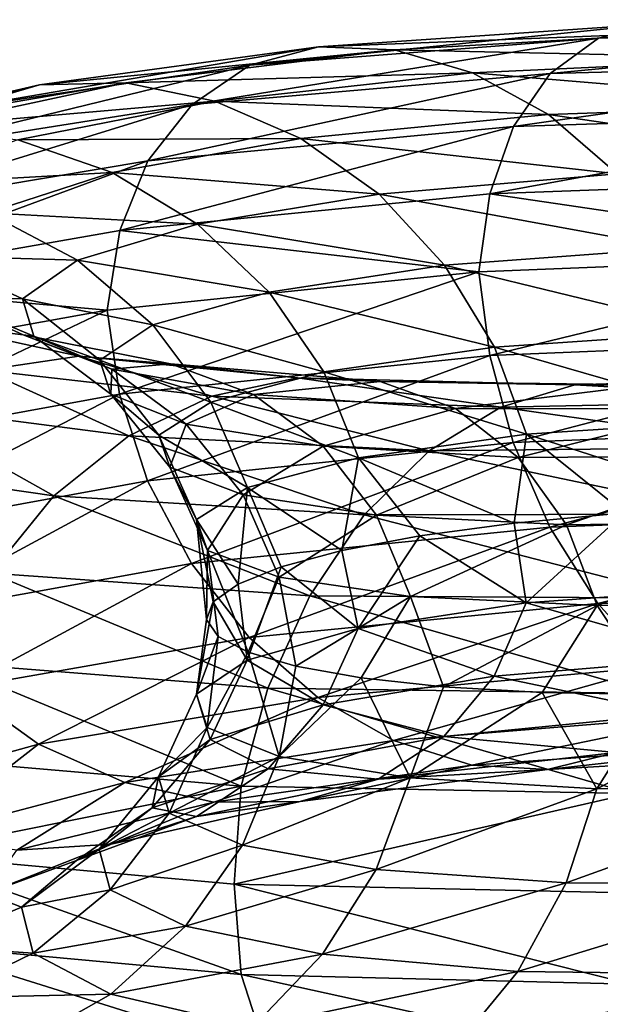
# Model space of a CAD drawing. Header units: metres. Extents: x -80 to 80, y -455 to 95.
# Tile 245 of 256: x -14.68 to -11.01, y -259.27 to -253.04. Entities that reach past the tile are written whole.
import ezdxf

# ---------------------------------------------------------------- set-up
doc = ezdxf.new("R2010")
doc.units = ezdxf.units.M
doc.layers.add('solid_501010_k_02', color=7, linetype='CONTINUOUS')

msp = doc.modelspace()

# ---------------------------------------------------------------- linework, layer by layer
at = {"layer": 'solid_501010_k_02'}
for points in [[(-8.225749, -253.041809, 1116.534668), (-8.504904, -253.110474, 1115.966187), (-11.023644, -253.159271, 1117.70752)], [(-10.661819, -253.068954, 1118.22522), (-8.225749, -253.041809, 1116.534668), (-11.023644, -253.159271, 1117.70752)], [(-10.661819, -253.068954, 1118.22522), (-11.023644, -253.159271, 1117.70752), (-13.22582, -253.329956, 1119.830444)], [(-12.791713, -253.213455, 1120.28479), (-10.661819, -253.068954, 1118.22522), (-13.22582, -253.329956, 1119.830444)], [(-10.262438, -253.114365, 1118.74585), (-10.661819, -253.068954, 1118.22522), (-12.791713, -253.213455, 1120.28479)], [(-12.312549, -253.231812, 1120.735352), (-10.262438, -253.114365, 1118.74585), (-12.791713, -253.213455, 1120.28479)], [(-9.850606, -253.286224, 1119.239258), (-10.262438, -253.114365, 1118.74585), (-12.312549, -253.231812, 1120.735352)], [(-8.504904, -253.110474, 1115.966187), (-8.739291, -253.314041, 1115.43689), (-11.327447, -253.382645, 1117.220947)], [(-11.023644, -253.159271, 1117.70752), (-8.504904, -253.110474, 1115.966187), (-11.327447, -253.382645, 1117.220947)], [(-11.023644, -253.159271, 1117.70752), (-11.327447, -253.382645, 1117.220947), (-13.590312, -253.577301, 1119.396729)], [(-13.22582, -253.329956, 1119.830444), (-11.023644, -253.159271, 1117.70752), (-13.590312, -253.577301, 1119.396729)], [(-12.791713, -253.213455, 1120.28479), (-13.22582, -253.329956, 1119.830444), (-15.04886, -253.599731, 1122.278931)], [(-14.554915, -253.453339, 1122.659302), (-12.791713, -253.213455, 1120.28479), (-15.04886, -253.599731, 1122.278931)], [(-12.312549, -253.231812, 1120.735352), (-12.791713, -253.213455, 1120.28479), (-14.554915, -253.453339, 1122.659302)], [(-14.009703, -253.440857, 1123.028076), (-12.312549, -253.231812, 1120.735352), (-14.554915, -253.453339, 1122.659302)], [(-11.818445, -253.377258, 1121.156372), (-12.312549, -253.231812, 1120.735352), (-14.009703, -253.440857, 1123.028076)], [(-11.818445, -253.377258, 1121.156372), (-9.850606, -253.286224, 1119.239258), (-12.312549, -253.231812, 1120.735352)], [(-9.451502, -253.575073, 1119.675049), (-9.850606, -253.286224, 1119.239258), (-11.818445, -253.377258, 1121.156372)], [(-13.22582, -253.329956, 1119.830444), (-13.590312, -253.577301, 1119.396729), (-15.463593, -253.874451, 1121.906982)], [(-15.04886, -253.599731, 1122.278931), (-13.22582, -253.329956, 1119.830444), (-15.463593, -253.874451, 1121.906982)], [(-8.739291, -253.314041, 1115.43689), (-8.918713, -253.632172, 1114.973267), (-11.560004, -253.717773, 1116.789795)], [(-11.327447, -253.382645, 1117.220947), (-8.739291, -253.314041, 1115.43689), (-11.560004, -253.717773, 1116.789795)], [(-13.447493, -253.556168, 1123.364624), (-11.818445, -253.377258, 1121.156372), (-14.009703, -253.440857, 1123.028076)], [(-11.327447, -253.382645, 1117.220947), (-11.560004, -253.717773, 1116.789795), (-13.869328, -253.933014, 1119.005981)], [(-13.590312, -253.577301, 1119.396729), (-11.327447, -253.382645, 1117.220947), (-13.869328, -253.933014, 1119.005981)], [(-11.339612, -253.641769, 1121.521973), (-11.818445, -253.377258, 1121.156372), (-13.447493, -253.556168, 1123.364624)], [(-11.339612, -253.641769, 1121.521973), (-9.451502, -253.575073, 1119.675049), (-11.818445, -253.377258, 1121.156372)], [(-14.554915, -253.453339, 1122.659302), (-15.04886, -253.599731, 1122.278931), (-16.439985, -253.943909, 1124.98938)], [(-15.90038, -253.764816, 1125.287354), (-14.554915, -253.453339, 1122.659302), (-16.439985, -253.943909, 1124.98938)], [(-14.009703, -253.440857, 1123.028076), (-14.554915, -253.453339, 1122.659302), (-15.90038, -253.764816, 1125.287354)], [(-15.304768, -253.718613, 1125.564697), (-14.009703, -253.440857, 1123.028076), (-15.90038, -253.764816, 1125.287354)], [(-13.447493, -253.556168, 1123.364624), (-14.009703, -253.440857, 1123.028076), (-15.304768, -253.718613, 1125.564697)], [(-14.690587, -253.801025, 1125.806763), (-13.447493, -253.556168, 1123.364624), (-15.304768, -253.718613, 1125.564697)], [(-12.902658, -253.792953, 1123.648071), (-13.447493, -253.556168, 1123.364624), (-14.690587, -253.801025, 1125.806763)], [(-12.902658, -253.792953, 1123.648071), (-11.339612, -253.641769, 1121.521973), (-13.447493, -253.556168, 1123.364624)], [(-13.590312, -253.577301, 1119.396729), (-13.869328, -253.933014, 1119.005981), (-15.781068, -254.253708, 1121.56311)], [(-15.463593, -253.874451, 1121.906982), (-13.590312, -253.577301, 1119.396729), (-15.781068, -254.253708, 1121.56311)], [(-9.090221, -253.9711, 1120.022461), (-9.451502, -253.575073, 1119.675049), (-11.339612, -253.641769, 1121.521973)], [(-10.906159, -254.017014, 1121.80603), (-11.339612, -253.641769, 1121.521973), (-12.902658, -253.792953, 1123.648071)], [(-8.918713, -253.632172, 1114.973267), (-9.033455, -254.043549, 1114.60144), (-11.708728, -254.142334, 1116.438599)], [(-11.560004, -253.717773, 1116.789795), (-8.918713, -253.632172, 1114.973267), (-11.708728, -254.142334, 1116.438599)], [(-10.906159, -254.017014, 1121.80603), (-9.090221, -253.9711, 1120.022461), (-11.339612, -253.641769, 1121.521973)], [(-11.560004, -253.717773, 1116.789795), (-11.708728, -254.142334, 1116.438599), (-14.047761, -254.37355, 1118.680054)], [(-13.869328, -253.933014, 1119.005981), (-11.560004, -253.717773, 1116.789795), (-14.047761, -254.37355, 1118.680054)], [(-14.095387, -254.007538, 1125.998657), (-14.690587, -253.801025, 1125.806763), (-15.512301, -254.087936, 1128.418091)], [(-14.095387, -254.007538, 1125.998657), (-12.902658, -253.792953, 1123.648071), (-14.690587, -253.801025, 1125.806763)], [(-12.409459, -254.144547, 1123.857666), (-12.902658, -253.792953, 1123.648071), (-14.095387, -254.007538, 1125.998657)], [(-12.409459, -254.144547, 1123.857666), (-10.906159, -254.017014, 1121.80603), (-12.902658, -253.792953, 1123.648071)], [(-13.869328, -253.933014, 1119.005981), (-14.047761, -254.37355, 1118.680054), (-15.984097, -254.712555, 1121.266724)], [(-15.781068, -254.253708, 1121.56311), (-13.869328, -253.933014, 1119.005981), (-15.984097, -254.712555, 1121.266724)], [(-14.883809, -254.262558, 1128.511475), (-14.095387, -254.007538, 1125.998657), (-15.512301, -254.087936, 1128.418091)], [(-13.556596, -254.333328, 1126.125244), (-14.095387, -254.007538, 1125.998657), (-14.883809, -254.262558, 1128.511475)], [(-13.556596, -254.333328, 1126.125244), (-12.409459, -254.144547, 1123.857666), (-14.095387, -254.007538, 1125.998657)], [(-10.542525, -254.485245, 1121.990601), (-10.906159, -254.017014, 1121.80603), (-12.409459, -254.144547, 1123.857666)], [(-11.708728, -254.142334, 1116.438599), (-9.033455, -254.043549, 1114.60144), (-9.091954, -254.527176, 1114.357788)], [(-14.047761, -254.37355, 1118.680054), (-11.708728, -254.142334, 1116.438599), (-11.778829, -254.6353, 1116.206055)], [(-11.995701, -254.594452, 1123.979858), (-12.409459, -254.144547, 1123.857666), (-13.556596, -254.333328, 1126.125244)], [(-11.995701, -254.594452, 1123.979858), (-10.542525, -254.485245, 1121.990601), (-12.409459, -254.144547, 1123.857666)], [(-11.708728, -254.142334, 1116.438599), (-9.091954, -254.527176, 1114.357788), (-11.778829, -254.6353, 1116.206055)], [(-14.314881, -254.561203, 1128.548584), (-14.883809, -254.262558, 1128.511475), (-15.245327, -254.5345, 1131.119995)], [(-14.314881, -254.561203, 1128.548584), (-13.556596, -254.333328, 1126.125244), (-14.883809, -254.262558, 1128.511475)], [(-13.104589, -254.76329, 1126.177612), (-13.556596, -254.333328, 1126.125244), (-14.314881, -254.561203, 1128.548584)], [(-13.104589, -254.76329, 1126.177612), (-11.995701, -254.594452, 1123.979858), (-13.556596, -254.333328, 1126.125244)], [(-15.984097, -254.712555, 1121.266724), (-14.047761, -254.37355, 1118.680054), (-14.126913, -254.877625, 1118.460083)], [(-14.047761, -254.37355, 1118.680054), (-11.778829, -254.6353, 1116.206055), (-14.126913, -254.877625, 1118.460083)], [(-10.264533, -255.01445, 1122.071167), (-10.542525, -254.485245, 1121.990601), (-11.995701, -254.594452, 1123.979858)], [(-14.66258, -254.80545, 1131.064087), (-15.245327, -254.5345, 1131.119995), (-15.169271, -254.799545, 1133.754639)], [(-14.66258, -254.80545, 1131.064087), (-14.314881, -254.561203, 1128.548584), (-15.245327, -254.5345, 1131.119995)], [(-11.778829, -254.6353, 1116.206055), (-9.091954, -254.527176, 1114.357788), (-11.709849, -255.164169, 1116.068604)], [(-9.091954, -254.527176, 1114.357788), (-9.03432, -255.05455, 1114.231934), (-11.709849, -255.164169, 1116.068604)], [(-13.837592, -254.970184, 1128.525879), (-14.314881, -254.561203, 1128.548584), (-14.66258, -254.80545, 1131.064087)], [(-13.837592, -254.970184, 1128.525879), (-13.104589, -254.76329, 1126.177612), (-14.314881, -254.561203, 1128.548584)], [(-11.679391, -255.111343, 1124.012695), (-11.995701, -254.594452, 1123.979858), (-13.104589, -254.76329, 1126.177612)], [(-11.679391, -255.111343, 1124.012695), (-10.264533, -255.01445, 1122.071167), (-11.995701, -254.594452, 1123.979858)], [(-14.126913, -254.877625, 1118.460083), (-11.778829, -254.6353, 1116.206055), (-14.049107, -255.408615, 1118.30896)], [(-11.778829, -254.6353, 1116.206055), (-11.709849, -255.164169, 1116.068604), (-14.049107, -255.408615, 1118.30896)], [(-15.984097, -254.712555, 1121.266724), (-14.126913, -254.877625, 1118.460083), (-16.066771, -255.228531, 1121.055908)], [(-14.658397, -255.034622, 1136.344971), (-15.169271, -254.799545, 1133.754639), (-15.277369, -254.955841, 1136.560303)], [(-14.58943, -255.043076, 1133.604492), (-15.169271, -254.799545, 1133.754639), (-14.658397, -255.034622, 1136.344971)], [(-14.58943, -255.043076, 1133.604492), (-14.66258, -254.80545, 1131.064087), (-15.169271, -254.799545, 1133.754639)], [(-12.75904, -255.266769, 1126.156982), (-13.104589, -254.76329, 1126.177612), (-13.837592, -254.970184, 1128.525879)], [(-12.75904, -255.266769, 1126.156982), (-11.679391, -255.111343, 1124.012695), (-13.104589, -254.76329, 1126.177612)], [(-14.173697, -255.193085, 1130.963135), (-14.66258, -254.80545, 1131.064087), (-14.58943, -255.043076, 1133.604492)], [(-14.173697, -255.193085, 1130.963135), (-13.837592, -254.970184, 1128.525879), (-14.66258, -254.80545, 1131.064087)], [(-16.066771, -255.228531, 1121.055908), (-14.126913, -254.877625, 1118.460083), (-15.985628, -255.762878, 1120.893799)], [(-14.126913, -254.877625, 1118.460083), (-14.049107, -255.408615, 1118.30896), (-15.985628, -255.762878, 1120.893799)], [(-14.306169, -255.167892, 1139.133911), (-15.277369, -254.955841, 1136.560303), (-14.904279, -255.256271, 1139.411621)], [(-14.658397, -255.034622, 1136.344971), (-15.277369, -254.955841, 1136.560303), (-14.306169, -255.167892, 1139.133911)], [(-13.472713, -255.459595, 1128.447754), (-13.837592, -254.970184, 1128.525879), (-14.173697, -255.193085, 1130.963135)], [(-13.472713, -255.459595, 1128.447754), (-12.75904, -255.266769, 1126.156982), (-13.837592, -254.970184, 1128.525879)], [(-13.726544, -255.217712, 1138.821289), (-14.658397, -255.034622, 1136.344971), (-14.306169, -255.167892, 1139.133911)], [(-14.098084, -255.251816, 1136.102295), (-14.658397, -255.034622, 1136.344971), (-13.726544, -255.217712, 1138.821289)], [(-14.098084, -255.251816, 1136.102295), (-14.58943, -255.043076, 1133.604492), (-14.658397, -255.034622, 1136.344971)], [(-14.102987, -255.409592, 1133.424438), (-14.58943, -255.043076, 1133.604492), (-14.098084, -255.251816, 1136.102295)], [(-14.102987, -255.409592, 1133.424438), (-14.173697, -255.193085, 1130.963135), (-14.58943, -255.043076, 1133.604492)], [(-10.087289, -255.57106, 1122.044434), (-10.264533, -255.01445, 1122.071167), (-11.679391, -255.111343, 1124.012695)], [(-11.477715, -255.662292, 1123.955444), (-11.679391, -255.111343, 1124.012695), (-12.75904, -255.266769, 1126.156982)], [(-11.709849, -255.164169, 1116.068604), (-9.03432, -255.05455, 1114.231934), (-11.562118, -255.715225, 1116.066772)], [(-11.477715, -255.662292, 1123.955444), (-10.087289, -255.57106, 1122.044434), (-11.679391, -255.111343, 1124.012695)], [(-9.03432, -255.05455, 1114.231934), (-8.920342, -255.608688, 1114.251099), (-11.562118, -255.715225, 1116.066772)], [(-14.306169, -255.167892, 1139.133911), (-14.904279, -255.256271, 1139.411621), (-13.465478, -255.422134, 1141.890259)], [(-12.925107, -255.305222, 1141.520142), (-14.306169, -255.167892, 1139.133911), (-13.465478, -255.422134, 1141.890259)], [(-13.726544, -255.217712, 1138.821289), (-14.306169, -255.167892, 1139.133911), (-12.925107, -255.305222, 1141.520142)], [(-14.049107, -255.408615, 1118.30896), (-11.709849, -255.164169, 1116.068604), (-13.871862, -255.955994, 1118.28064)], [(-11.709849, -255.164169, 1116.068604), (-11.562118, -255.715225, 1116.066772), (-13.871862, -255.955994, 1118.28064)], [(-13.799957, -255.668198, 1130.824951), (-14.173697, -255.193085, 1130.963135), (-14.102987, -255.409592, 1133.424438)], [(-13.799957, -255.668198, 1130.824951), (-13.472713, -255.459595, 1128.447754), (-14.173697, -255.193085, 1130.963135)], [(-13.201852, -255.410385, 1138.490479), (-14.098084, -255.251816, 1136.102295), (-13.726544, -255.217712, 1138.821289)], [(-12.401438, -255.328964, 1141.117798), (-13.726544, -255.217712, 1138.821289), (-12.925107, -255.305222, 1141.520142)], [(-13.201852, -255.410385, 1138.490479), (-13.726544, -255.217712, 1138.821289), (-12.401438, -255.328964, 1141.117798)], [(-14.904279, -255.256271, 1139.411621), (-15.484304, -255.477982, 1139.637085), (-13.989511, -255.673264, 1142.205322)], [(-13.465478, -255.422134, 1141.890259), (-14.904279, -255.256271, 1139.411621), (-13.989511, -255.673264, 1142.205322)], [(-13.628024, -255.598099, 1135.844604), (-14.102987, -255.409592, 1133.424438), (-14.098084, -255.251816, 1136.102295)], [(-13.628024, -255.598099, 1135.844604), (-14.098084, -255.251816, 1136.102295), (-13.201852, -255.410385, 1138.490479)], [(-12.538721, -255.811584, 1126.065552), (-12.75904, -255.266769, 1126.156982), (-13.472713, -255.459595, 1128.447754)], [(-12.538721, -255.811584, 1126.065552), (-11.477715, -255.662292, 1123.955444), (-12.75904, -255.266769, 1126.156982)], [(-9.100267, -255.284912, 1145.480469), (-11.172664, -255.349197, 1143.654175), (-9.48073, -255.446625, 1146.001709)], [(-10.719995, -255.350479, 1143.172363), (-11.172664, -255.349197, 1143.654175), (-9.100267, -255.284912, 1145.480469)], [(-12.925107, -255.305222, 1141.520142), (-13.465478, -255.422134, 1141.890259), (-11.639769, -255.490768, 1144.106323)], [(-11.927397, -255.499588, 1140.705811), (-13.201852, -255.410385, 1138.490479), (-12.401438, -255.328964, 1141.117798)], [(-11.172664, -255.349197, 1143.654175), (-12.925107, -255.305222, 1141.520142), (-11.639769, -255.490768, 1144.106323)], [(-12.401438, -255.328964, 1141.117798), (-12.925107, -255.305222, 1141.520142), (-11.172664, -255.349197, 1143.654175)], [(-10.719995, -255.350479, 1143.172363), (-12.401438, -255.328964, 1141.117798), (-11.172664, -255.349197, 1143.654175)], [(-11.927397, -255.499588, 1140.705811), (-12.401438, -255.328964, 1141.117798), (-10.719995, -255.350479, 1143.172363)], [(-10.310227, -255.502136, 1142.688477), (-11.927397, -255.499588, 1140.705811), (-10.719995, -255.350479, 1143.172363)], [(-11.172664, -255.349197, 1143.654175), (-11.639769, -255.490768, 1144.106323), (-9.48073, -255.446625, 1146.001709)], [(-15.985628, -255.762878, 1120.893799), (-14.049107, -255.408615, 1118.30896), (-15.783952, -256.306152, 1120.834351)], [(-14.049107, -255.408615, 1118.30896), (-13.871862, -255.955994, 1118.28064), (-15.783952, -256.306152, 1120.834351)], [(-13.731111, -255.870651, 1133.225708), (-14.102987, -255.409592, 1133.424438), (-13.628024, -255.598099, 1135.844604)], [(-13.731111, -255.870651, 1133.225708), (-13.799957, -255.668198, 1130.824951), (-14.102987, -255.409592, 1133.424438)], [(-13.465478, -255.422134, 1141.890259), (-13.989511, -255.673264, 1142.205322), (-12.092751, -255.767395, 1144.500732)], [(-12.761674, -255.737854, 1138.158691), (-13.628024, -255.598099, 1135.844604), (-13.201852, -255.410385, 1138.490479)], [(-11.639769, -255.490768, 1144.106323), (-13.465478, -255.422134, 1141.890259), (-12.092751, -255.767395, 1144.500732)], [(-12.761674, -255.737854, 1138.158691), (-13.201852, -255.410385, 1138.490479), (-11.927397, -255.499588, 1140.705811)], [(-15.484304, -255.477982, 1139.637085), (-16.00979, -255.827789, 1139.793091), (-14.464267, -256.051849, 1142.442261)], [(-13.989511, -255.673264, 1142.205322), (-15.484304, -255.477982, 1139.637085), (-14.464267, -256.051849, 1142.442261)], [(-13.240072, -255.998047, 1128.319458), (-13.472713, -255.459595, 1128.447754), (-13.799957, -255.668198, 1130.824951)], [(-13.240072, -255.998047, 1128.319458), (-12.538721, -255.811584, 1126.065552), (-13.472713, -255.459595, 1128.447754)], [(-9.48073, -255.446625, 1146.001709), (-11.639769, -255.490768, 1144.106323), (-9.849689, -255.744156, 1146.463379)], [(-11.529712, -255.810226, 1140.305908), (-12.761674, -255.737854, 1138.158691), (-11.927397, -255.499588, 1140.705811)], [(-11.639769, -255.490768, 1144.106323), (-12.092751, -255.767395, 1144.500732), (-9.849689, -255.744156, 1146.463379)], [(-11.529712, -255.810226, 1140.305908), (-11.927397, -255.499588, 1140.705811), (-10.310227, -255.502136, 1142.688477)], [(-9.966462, -255.798355, 1142.228271), (-11.529712, -255.810226, 1140.305908), (-10.310227, -255.502136, 1142.688477)], [(-13.268672, -256.045685, 1135.586304), (-13.731111, -255.870651, 1133.225708), (-13.628024, -255.598099, 1135.844604)], [(-13.268672, -256.045685, 1135.586304), (-13.628024, -255.598099, 1135.844604), (-12.761674, -255.737854, 1138.158691)], [(-11.562118, -255.715225, 1116.066772), (-8.920342, -255.608688, 1114.251099), (-11.330413, -256.248718, 1116.183472)], [(-11.477715, -255.662292, 1123.955444), (-10.07024, -256.116394, 1121.96167), (-10.087289, -255.57106, 1122.044434)], [(-8.920342, -255.608688, 1114.251099), (-8.741579, -256.150665, 1114.400391), (-11.330413, -256.248718, 1116.183472)], [(-13.561665, -256.200226, 1130.658203), (-13.799957, -255.668198, 1130.824951), (-13.731111, -255.870651, 1133.225708)], [(-13.561665, -256.200226, 1130.658203), (-13.240072, -255.998047, 1128.319458), (-13.799957, -255.668198, 1130.824951)], [(-12.538721, -255.811584, 1126.065552), (-11.55494, -256.223419, 1124.057007), (-11.477715, -255.662292, 1123.955444)], [(-11.477715, -255.662292, 1123.955444), (-11.55494, -256.223419, 1124.057007), (-10.859447, -256.159882, 1122.976563)], [(-11.477715, -255.662292, 1123.955444), (-10.859447, -256.159882, 1122.976563), (-10.07024, -256.116394, 1121.96167)], [(-13.989511, -255.673264, 1142.205322), (-14.464267, -256.051849, 1142.442261), (-12.503138, -256.170959, 1144.80957)], [(-12.092751, -255.767395, 1144.500732), (-13.989511, -255.673264, 1142.205322), (-12.503138, -256.170959, 1144.80957)], [(-13.871862, -255.955994, 1118.28064), (-11.562118, -255.715225, 1116.066772), (-13.59387, -256.479279, 1118.356323)], [(-11.562118, -255.715225, 1116.066772), (-11.330413, -256.248718, 1116.183472), (-13.59387, -256.479279, 1118.356323)], [(-12.425166, -256.173035, 1137.843872), (-13.268672, -256.045685, 1135.586304), (-12.761674, -255.737854, 1138.158691)], [(-12.425166, -256.173035, 1137.843872), (-12.761674, -255.737854, 1138.158691), (-11.529712, -255.810226, 1140.305908)], [(-12.092751, -255.767395, 1144.500732), (-12.503138, -256.170959, 1144.80957), (-10.183954, -256.168213, 1146.833008)], [(-9.849689, -255.744156, 1146.463379), (-12.092751, -255.767395, 1144.500732), (-10.183954, -256.168213, 1146.833008)], [(-14.464267, -256.051849, 1142.442261), (-16.00979, -255.827789, 1139.793091), (-14.862889, -256.540375, 1142.585938)], [(-13.240072, -255.998047, 1128.319458), (-12.643599, -256.397003, 1126.380249), (-12.538721, -255.811584, 1126.065552)], [(-12.538721, -255.811584, 1126.065552), (-12.643599, -256.397003, 1126.380249), (-12.15126, -256.303589, 1125.19458)], [(-12.538721, -255.811584, 1126.065552), (-12.15126, -256.303589, 1125.19458), (-11.55494, -256.223419, 1124.057007)], [(-11.225689, -256.234314, 1139.938965), (-12.425166, -256.173035, 1137.843872), (-11.529712, -255.810226, 1140.305908)], [(-11.225689, -256.234314, 1139.938965), (-11.529712, -255.810226, 1140.305908), (-9.966462, -255.798355, 1142.228271)], [(-9.70366, -256.213043, 1141.815308), (-11.225689, -256.234314, 1139.938965), (-9.966462, -255.798355, 1142.228271)], [(-13.494007, -256.396393, 1133.020142), (-13.731111, -255.870651, 1133.225708), (-13.268672, -256.045685, 1135.586304)], [(-13.494007, -256.396393, 1133.020142), (-13.561665, -256.200226, 1130.658203), (-13.731111, -255.870651, 1133.225708)], [(-15.783952, -256.306152, 1120.834351), (-13.871862, -255.955994, 1118.28064), (-15.467642, -256.817841, 1120.861938)], [(-13.871862, -255.955994, 1118.28064), (-13.59387, -256.479279, 1118.356323), (-15.467642, -256.817841, 1120.861938)], [(-13.561665, -256.200226, 1130.658203), (-13.29867, -256.609741, 1128.858887), (-13.240072, -255.998047, 1128.319458)], [(-13.039553, -256.565552, 1135.342651), (-13.494007, -256.396393, 1133.020142), (-13.268672, -256.045685, 1135.586304)], [(-13.240072, -255.998047, 1128.319458), (-13.29867, -256.609741, 1128.858887), (-13.02717, -256.500214, 1127.604858)], [(-13.039553, -256.565552, 1135.342651), (-13.268672, -256.045685, 1135.586304), (-12.425166, -256.173035, 1137.843872)], [(-13.240072, -255.998047, 1128.319458), (-13.02717, -256.500214, 1127.604858), (-12.643599, -256.397003, 1126.380249)], [(-14.464267, -256.051849, 1142.442261), (-14.862889, -256.540375, 1142.585938), (-12.847713, -256.682648, 1145.013428)], [(-12.503138, -256.170959, 1144.80957), (-14.464267, -256.051849, 1142.442261), (-12.847713, -256.682648, 1145.013428)], [(-12.503138, -256.170959, 1144.80957), (-12.847713, -256.682648, 1145.013428), (-10.464615, -256.699036, 1147.087769)], [(-10.183954, -256.168213, 1146.833008), (-12.503138, -256.170959, 1144.80957), (-10.464615, -256.699036, 1147.087769)], [(-11.479246, -256.728394, 1123.576904), (-10.859447, -256.159882, 1122.976563), (-11.55494, -256.223419, 1124.057007)], [(-11.479246, -256.728394, 1123.576904), (-10.088634, -256.625854, 1121.666138), (-10.859447, -256.159882, 1122.976563)], [(-11.330413, -256.248718, 1116.183472), (-8.741579, -256.150665, 1114.400391), (-11.027325, -256.731995, 1116.414429)], [(-8.741579, -256.150665, 1114.400391), (-8.507743, -256.64743, 1114.673828), (-11.027325, -256.731995, 1116.414429)], [(-13.561665, -256.200226, 1130.658203), (-13.498943, -256.833313, 1131.415405), (-13.456452, -256.721954, 1130.132446)], [(-13.494007, -256.396393, 1133.020142), (-13.498943, -256.833313, 1131.415405), (-13.561665, -256.200226, 1130.658203)], [(-13.561665, -256.200226, 1130.658203), (-13.456452, -256.721954, 1130.132446), (-13.29867, -256.609741, 1128.858887)], [(-12.210613, -256.6875, 1137.563965), (-13.039553, -256.565552, 1135.342651), (-12.425166, -256.173035, 1137.843872)], [(-12.210613, -256.6875, 1137.563965), (-12.425166, -256.173035, 1137.843872), (-11.225689, -256.234314, 1139.938965)], [(-11.479246, -256.728394, 1123.576904), (-11.55494, -256.223419, 1124.057007), (-12.15126, -256.303589, 1125.19458)], [(-11.031848, -256.74411, 1139.625732), (-11.225689, -256.234314, 1139.938965), (-9.70366, -256.213043, 1141.815308)], [(-9.536101, -256.718964, 1141.4729), (-11.031848, -256.74411, 1139.625732), (-9.70366, -256.213043, 1141.815308)], [(-13.59387, -256.479279, 1118.356323), (-11.330413, -256.248718, 1116.183472), (-13.230235, -256.946259, 1118.533936)], [(-11.330413, -256.248718, 1116.183472), (-11.027325, -256.731995, 1116.414429), (-13.230235, -256.946259, 1118.533936)], [(-11.031848, -256.74411, 1139.625732), (-12.210613, -256.6875, 1137.563965), (-11.225689, -256.234314, 1139.938965)], [(-12.540394, -256.890167, 1125.686279), (-12.15126, -256.303589, 1125.19458), (-12.643599, -256.397003, 1126.380249)], [(-12.540394, -256.890167, 1125.686279), (-11.479246, -256.728394, 1123.576904), (-12.15126, -256.303589, 1125.19458)], [(-13.494007, -256.396393, 1133.020142), (-13.425203, -256.940369, 1132.697632), (-13.498943, -256.833313, 1131.415405)], [(-13.494007, -256.396393, 1133.020142), (-13.236544, -257.039642, 1133.969238), (-13.425203, -256.940369, 1132.697632)], [(-13.039553, -256.565552, 1135.342651), (-13.236544, -257.039642, 1133.969238), (-13.494007, -256.396393, 1133.020142)], [(-12.540394, -256.890167, 1125.686279), (-12.643599, -256.397003, 1126.380249), (-13.02717, -256.500214, 1127.604858)], [(-15.467642, -256.817841, 1120.861938), (-13.59387, -256.479279, 1118.356323), (-15.053885, -257.266266, 1120.977173)], [(-13.59387, -256.479279, 1118.356323), (-13.230235, -256.946259, 1118.533936), (-15.053885, -257.266266, 1120.977173)], [(-14.862889, -256.540375, 1142.585938), (-15.168031, -257.104614, 1142.633545), (-13.111482, -257.26712, 1145.106934)], [(-12.847713, -256.682648, 1145.013428), (-14.862889, -256.540375, 1142.585938), (-13.111482, -257.26712, 1145.106934)], [(-13.241838, -257.089935, 1127.939331), (-13.02717, -256.500214, 1127.604858), (-13.29867, -256.609741, 1128.858887)], [(-13.241838, -257.089935, 1127.939331), (-12.540394, -256.890167, 1125.686279), (-13.02717, -256.500214, 1127.604858)], [(-13.039553, -256.565552, 1135.342651), (-12.934782, -257.127869, 1135.219971), (-13.236544, -257.039642, 1133.969238)], [(-12.210613, -256.6875, 1137.563965), (-12.934782, -257.127869, 1135.219971), (-13.039553, -256.565552, 1135.342651)], [(-13.241838, -257.089935, 1127.939331), (-13.29867, -256.609741, 1128.858887), (-13.456452, -256.721954, 1130.132446)], [(-10.267068, -257.07251, 1121.333252), (-10.088634, -256.625854, 1121.666138), (-11.479246, -256.728394, 1123.576904)], [(-11.027325, -256.731995, 1116.414429), (-8.507743, -256.64743, 1114.673828), (-10.666044, -257.132904, 1116.75415)], [(-13.563474, -257.305939, 1130.277222), (-13.456452, -256.721954, 1130.132446), (-13.498943, -256.833313, 1131.415405)], [(-13.563474, -257.305939, 1130.277222), (-13.241838, -257.089935, 1127.939331), (-13.456452, -256.721954, 1130.132446)], [(-12.847713, -256.682648, 1145.013428), (-13.111482, -257.26712, 1145.106934), (-10.679458, -257.300293, 1147.220215)], [(-12.210613, -256.6875, 1137.563965), (-12.52188, -257.201691, 1136.439697), (-12.934782, -257.127869, 1135.219971)], [(-10.464615, -256.699036, 1147.087769), (-12.847713, -256.682648, 1145.013428), (-10.679458, -257.300293, 1147.220215)], [(-11.682275, -257.191803, 1123.273926), (-11.479246, -256.728394, 1123.576904), (-12.540394, -256.890167, 1125.686279)], [(-12.210613, -256.6875, 1137.563965), (-12.001548, -257.258148, 1137.619141), (-12.52188, -257.201691, 1136.439697)], [(-11.031848, -256.74411, 1139.625732), (-12.001548, -257.258148, 1137.619141), (-12.210613, -256.6875, 1137.563965)], [(-11.682275, -257.191803, 1123.273926), (-10.267068, -257.07251, 1121.333252), (-11.479246, -256.728394, 1123.576904)], [(-9.536101, -256.718964, 1141.4729), (-10.658596, -257.307739, 1139.820313), (-11.031848, -256.74411, 1139.625732)], [(-13.230235, -256.946259, 1118.533936), (-11.027325, -256.731995, 1116.414429), (-12.796782, -257.325409, 1118.810547)], [(-11.027325, -256.731995, 1116.414429), (-10.666044, -257.132904, 1116.75415), (-12.796782, -257.325409, 1118.810547)], [(-11.031848, -256.74411, 1139.625732), (-11.378777, -257.294434, 1138.749023), (-12.001548, -257.258148, 1137.619141)], [(-11.031848, -256.74411, 1139.625732), (-10.658596, -257.307739, 1139.820313), (-11.378777, -257.294434, 1138.749023)], [(-13.563474, -257.305939, 1130.277222), (-13.498943, -256.833313, 1131.415405), (-13.425203, -256.940369, 1132.697632)], [(-12.762191, -257.371979, 1125.41687), (-12.540394, -256.890167, 1125.686279), (-13.241838, -257.089935, 1127.939331)], [(-12.762191, -257.371979, 1125.41687), (-11.682275, -257.191803, 1123.273926), (-12.540394, -256.890167, 1125.686279)], [(-15.053885, -257.266266, 1120.977173), (-13.230235, -256.946259, 1118.533936), (-14.560684, -257.620575, 1121.179688)], [(-13.230235, -256.946259, 1118.533936), (-12.796782, -257.325409, 1118.810547), (-14.560684, -257.620575, 1121.179688)], [(-13.495808, -257.516083, 1132.638184), (-13.563474, -257.305939, 1130.277222), (-13.425203, -256.940369, 1132.697632)], [(-13.495808, -257.516083, 1132.638184), (-13.425203, -256.940369, 1132.697632), (-13.236544, -257.039642, 1133.969238)], [(-13.041293, -257.698944, 1134.959961), (-13.495808, -257.516083, 1132.638184), (-13.236544, -257.039642, 1133.969238)], [(-13.041293, -257.698944, 1134.959961), (-13.236544, -257.039642, 1133.969238), (-12.934782, -257.127869, 1135.219971)], [(-13.476041, -257.591217, 1127.705688), (-13.241838, -257.089935, 1127.939331), (-13.563474, -257.305939, 1130.277222)], [(-13.476041, -257.591217, 1127.705688), (-12.762191, -257.371979, 1125.41687), (-13.241838, -257.089935, 1127.939331)], [(-10.546083, -257.429688, 1120.934937), (-10.267068, -257.07251, 1121.333252), (-11.682275, -257.191803, 1123.273926)], [(-15.168031, -257.104614, 1142.633545), (-15.363173, -257.708618, 1142.583496), (-13.280166, -257.887238, 1145.085938)], [(-13.111482, -257.26712, 1145.106934), (-15.168031, -257.104614, 1142.633545), (-13.280166, -257.887238, 1145.085938)], [(-13.041293, -257.698944, 1134.959961), (-12.934782, -257.127869, 1135.219971), (-12.52188, -257.201691, 1136.439697)], [(-12.796782, -257.325409, 1118.810547), (-10.666044, -257.132904, 1116.75415), (-12.31795, -257.597992, 1119.169922)], [(-10.666044, -257.132904, 1116.75415), (-10.26694, -257.431396, 1117.183105), (-12.31795, -257.597992, 1119.169922)], [(-12.212242, -257.834045, 1137.180786), (-13.041293, -257.698944, 1134.959961), (-12.52188, -257.201691, 1136.439697)], [(-11.999749, -257.571777, 1122.922729), (-11.682275, -257.191803, 1123.273926), (-12.762191, -257.371979, 1125.41687)], [(-12.212242, -257.834045, 1137.180786), (-12.52188, -257.201691, 1136.439697), (-12.001548, -257.258148, 1137.619141)], [(-11.999749, -257.571777, 1122.922729), (-10.546083, -257.429688, 1120.934937), (-11.682275, -257.191803, 1123.273926)], [(-15.053885, -257.266266, 1120.977173), (-14.560684, -257.620575, 1121.179688), (-15.906682, -257.993256, 1123.800781)], [(-13.111482, -257.26712, 1145.106934), (-13.280166, -257.887238, 1145.085938), (-10.816853, -257.933807, 1147.223999)], [(-10.679458, -257.300293, 1147.220215), (-13.111482, -257.26712, 1145.106934), (-10.816853, -257.933807, 1147.223999)], [(-12.212242, -257.834045, 1137.180786), (-12.001548, -257.258148, 1137.619141), (-11.378777, -257.294434, 1138.749023)], [(-14.560684, -257.620575, 1121.179688), (-12.796782, -257.325409, 1118.810547), (-14.01585, -257.863617, 1121.457764)], [(-12.796782, -257.325409, 1118.810547), (-12.31795, -257.597992, 1119.169922), (-14.01585, -257.863617, 1121.457764)], [(-13.803365, -257.827271, 1130.080933), (-13.563474, -257.305939, 1130.277222), (-13.495808, -257.516083, 1132.638184)], [(-13.803365, -257.827271, 1130.080933), (-13.476041, -257.591217, 1127.705688), (-13.563474, -257.305939, 1130.277222)], [(-11.033319, -257.902832, 1139.242432), (-12.212242, -257.834045, 1137.180786), (-11.378777, -257.294434, 1138.749023)], [(-11.033319, -257.902832, 1139.242432), (-11.378777, -257.294434, 1138.749023), (-10.658596, -257.307739, 1139.820313)], [(-11.033319, -257.902832, 1139.242432), (-10.658596, -257.307739, 1139.820313), (-9.846732, -257.295593, 1140.824585)], [(-9.537374, -257.888611, 1141.089844), (-11.033319, -257.902832, 1139.242432), (-9.846732, -257.295593, 1140.824585)], [(-13.109013, -257.776947, 1125.118164), (-12.762191, -257.371979, 1125.41687), (-13.476041, -257.591217, 1127.705688)], [(-13.109013, -257.776947, 1125.118164), (-11.999749, -257.571777, 1122.922729), (-12.762191, -257.371979, 1125.41687)], [(-12.31795, -257.597992, 1119.169922), (-10.26694, -257.431396, 1117.183105), (-11.823847, -257.753723, 1119.58728)], [(-10.910575, -257.673523, 1120.495117), (-10.546083, -257.429688, 1120.934937), (-11.999749, -257.571777, 1122.922729)], [(-10.26694, -257.431396, 1117.183105), (-9.855108, -257.615326, 1117.672119), (-11.823847, -257.753723, 1119.58728)], [(-13.734502, -258.057404, 1132.479736), (-13.803365, -257.827271, 1130.080933), (-13.495808, -257.516083, 1132.638184)], [(-13.734502, -258.057404, 1132.479736), (-13.495808, -257.516083, 1132.638184), (-13.041293, -257.698944, 1134.959961)], [(-14.01585, -257.863617, 1121.457764), (-12.31795, -257.597992, 1119.169922), (-13.45364, -257.987152, 1121.79126)], [(-13.842262, -258.022644, 1127.463379), (-13.476041, -257.591217, 1127.705688), (-13.803365, -257.827271, 1130.080933)], [(-13.842262, -258.022644, 1127.463379), (-13.109013, -257.776947, 1125.118164), (-13.476041, -257.591217, 1127.705688)], [(-12.31795, -257.597992, 1119.169922), (-11.823847, -257.753723, 1119.58728), (-13.45364, -257.987152, 1121.79126)], [(-12.414483, -257.843231, 1122.544556), (-11.999749, -257.571777, 1122.922729), (-13.109013, -257.776947, 1125.118164)], [(-12.414483, -257.843231, 1122.544556), (-10.910575, -257.673523, 1120.495117), (-11.999749, -257.571777, 1122.922729)], [(-15.906682, -257.993256, 1123.800781), (-14.560684, -257.620575, 1121.179688), (-15.311482, -258.203949, 1123.987793)], [(-14.560684, -257.620575, 1121.179688), (-14.01585, -257.863617, 1121.457764), (-15.311482, -258.203949, 1123.987793)], [(-11.823847, -257.753723, 1119.58728), (-9.855108, -257.615326, 1117.672119), (-11.344683, -257.782288, 1120.037476)], [(-9.855108, -257.615326, 1117.672119), (-9.455728, -257.672516, 1118.191772), (-11.344683, -257.782288, 1120.037476)], [(-13.280166, -257.887238, 1145.085938), (-15.363173, -257.708618, 1142.583496), (-15.418805, -258.3172, 1142.453613)], [(-13.271949, -258.259674, 1134.838745), (-13.734502, -258.057404, 1132.479736), (-13.041293, -257.698944, 1134.959961)], [(-13.271949, -258.259674, 1134.838745), (-13.041293, -257.698944, 1134.959961), (-12.212242, -257.834045, 1137.180786)], [(-11.344683, -257.782288, 1120.037476), (-10.910575, -257.673523, 1120.495117), (-12.414483, -257.843231, 1122.544556)], [(-11.344683, -257.782288, 1120.037476), (-9.455728, -257.672516, 1118.191772), (-10.910575, -257.673523, 1120.495117)], [(-13.562084, -258.078613, 1124.808472), (-13.109013, -257.776947, 1125.118164), (-13.842262, -258.022644, 1127.463379)], [(-13.562084, -258.078613, 1124.808472), (-12.414483, -257.843231, 1122.544556), (-13.109013, -257.776947, 1125.118164)], [(-13.45364, -257.987152, 1121.79126), (-11.823847, -257.753723, 1119.58728), (-12.908427, -257.983032, 1122.1604)], [(-11.823847, -257.753723, 1119.58728), (-11.344683, -257.782288, 1120.037476), (-12.908427, -257.983032, 1122.1604)], [(-12.908427, -257.983032, 1122.1604), (-11.344683, -257.782288, 1120.037476), (-12.414483, -257.843231, 1122.544556)], [(-14.178481, -258.285797, 1129.897339), (-13.803365, -257.827271, 1130.080933), (-13.734502, -258.057404, 1132.479736)], [(-14.178481, -258.285797, 1129.897339), (-13.842262, -258.022644, 1127.463379), (-13.803365, -257.827271, 1130.080933)], [(-12.908427, -257.983032, 1122.1604), (-12.414483, -257.843231, 1122.544556), (-13.562084, -258.078613, 1124.808472)], [(-12.428235, -258.413055, 1137.095215), (-13.271949, -258.259674, 1134.838745), (-12.212242, -257.834045, 1137.180786)], [(-12.428235, -258.413055, 1137.095215), (-12.212242, -257.834045, 1137.180786), (-11.033319, -257.902832, 1139.242432)], [(-13.280166, -257.887238, 1145.085938), (-15.418805, -258.3172, 1142.453613), (-13.324474, -258.505554, 1144.962646)], [(-15.311482, -258.203949, 1123.987793), (-14.01585, -257.863617, 1121.457764), (-14.697302, -258.292297, 1124.227783)], [(-14.01585, -257.863617, 1121.457764), (-13.45364, -257.987152, 1121.79126), (-14.697302, -258.292297, 1124.227783)], [(-10.816853, -257.933807, 1147.223999), (-13.280166, -257.887238, 1145.085938), (-13.324474, -258.505554, 1144.962646)], [(-11.228461, -258.498505, 1139.189941), (-12.428235, -258.413055, 1137.095215), (-11.033319, -257.902832, 1139.242432)], [(-11.228461, -258.498505, 1139.189941), (-11.033319, -257.902832, 1139.242432), (-9.537374, -257.888611, 1141.089844)], [(-9.706057, -258.498871, 1141.066772), (-11.228461, -258.498505, 1139.189941), (-9.537374, -257.888611, 1141.089844)], [(-10.816853, -257.933807, 1147.223999), (-13.324474, -258.505554, 1144.962646), (-10.851285, -258.560211, 1147.104248)], [(-14.697302, -258.292297, 1124.227783), (-13.45364, -257.987152, 1121.79126), (-14.101689, -258.252411, 1124.506348)], [(-14.320677, -258.356262, 1127.227661), (-13.842262, -258.022644, 1127.463379), (-14.178481, -258.285797, 1129.897339)], [(-14.320677, -258.356262, 1127.227661), (-13.562084, -258.078613, 1124.808472), (-13.842262, -258.022644, 1127.463379)], [(-14.101689, -258.252411, 1124.506348), (-12.908427, -257.983032, 1122.1604), (-13.562084, -258.078613, 1124.808472)], [(-13.45364, -257.987152, 1121.79126), (-12.908427, -257.983032, 1122.1604), (-14.101689, -258.252411, 1124.506348)], [(-14.101689, -258.252411, 1124.506348), (-13.562084, -258.078613, 1124.808472), (-14.320677, -258.356262, 1127.227661)], [(-14.107747, -258.542969, 1132.355591), (-14.178481, -258.285797, 1129.897339), (-13.734502, -258.057404, 1132.479736)], [(-14.107747, -258.542969, 1132.355591), (-13.734502, -258.057404, 1132.479736), (-13.271949, -258.259674, 1134.838745)], [(-14.890464, -258.565979, 1127.01355), (-14.101689, -258.252411, 1124.506348), (-14.320677, -258.356262, 1127.227661)], [(-14.697302, -258.292297, 1124.227783), (-14.101689, -258.252411, 1124.506348), (-14.890464, -258.565979, 1127.01355)], [(-14.668516, -258.652161, 1129.738525), (-14.178481, -258.285797, 1129.897339), (-14.107747, -258.542969, 1132.355591)], [(-14.668516, -258.652161, 1129.738525), (-14.320677, -258.356262, 1127.227661), (-14.178481, -258.285797, 1129.897339)], [(-13.632624, -258.771423, 1134.773071), (-14.107747, -258.542969, 1132.355591), (-13.271949, -258.259674, 1134.838745)], [(-13.632624, -258.771423, 1134.773071), (-13.271949, -258.259674, 1134.838745), (-12.428235, -258.413055, 1137.095215)], [(-15.418805, -258.3172, 1142.453613), (-15.364645, -258.884674, 1142.19458), (-13.281438, -259.078033, 1144.696045)], [(-13.324474, -258.505554, 1144.962646), (-15.418805, -258.3172, 1142.453613), (-13.281438, -259.078033, 1144.696045)], [(-14.890464, -258.565979, 1127.01355), (-14.320677, -258.356262, 1127.227661), (-14.668516, -258.652161, 1129.738525)], [(-12.765982, -258.949402, 1137.085327), (-13.632624, -258.771423, 1134.773071), (-12.428235, -258.413055, 1137.095215)], [(-12.765982, -258.949402, 1137.085327), (-12.428235, -258.413055, 1137.095215), (-11.228461, -258.498505, 1139.189941)], [(-13.324474, -258.505554, 1144.962646), (-13.281438, -259.078033, 1144.696045), (-10.817889, -259.137238, 1146.834106)], [(-10.851285, -258.560211, 1147.104248), (-13.324474, -258.505554, 1144.962646), (-10.817889, -259.137238, 1146.834106)], [(-11.533604, -259.057251, 1139.231689), (-12.765982, -258.949402, 1137.085327), (-11.228461, -258.498505, 1139.189941)], [(-11.533604, -259.057251, 1139.231689), (-11.228461, -258.498505, 1139.189941), (-9.706057, -258.498871, 1141.066772)], [(-9.969826, -259.077148, 1141.154541), (-11.533604, -259.057251, 1139.231689), (-9.706057, -258.498871, 1141.066772)], [(-15.252143, -258.898682, 1129.616211), (-14.890464, -258.565979, 1127.01355), (-14.668516, -258.652161, 1129.738525)], [(-14.595337, -258.941986, 1132.274536), (-14.668516, -258.652161, 1129.738525), (-14.107747, -258.542969, 1132.355591)], [(-14.595337, -258.941986, 1132.274536), (-14.107747, -258.542969, 1132.355591), (-13.632624, -258.771423, 1134.773071)], [(-15.252143, -258.898682, 1129.616211), (-14.668516, -258.652161, 1129.738525), (-14.595337, -258.941986, 1132.274536)], [(-14.103792, -259.202026, 1134.768555), (-14.595337, -258.941986, 1132.274536), (-13.632624, -258.771423, 1134.773071)], [(-14.103792, -259.202026, 1134.768555), (-13.632624, -258.771423, 1134.773071), (-12.765982, -258.949402, 1137.085327)], [(-15.364645, -258.884674, 1142.19458), (-15.170803, -259.399628, 1141.87439), (-13.113878, -259.590607, 1144.346069)], [(-13.281438, -259.078033, 1144.696045), (-15.364645, -258.884674, 1142.19458), (-13.113878, -259.590607, 1144.346069)], [(-15.176053, -259.225098, 1132.244995), (-15.252143, -258.898682, 1129.616211), (-14.595337, -258.941986, 1132.274536)], [(-15.176053, -259.225098, 1132.244995), (-14.595337, -258.941986, 1132.274536), (-14.103792, -259.202026, 1134.768555)], [(-13.207197, -259.409637, 1137.153809), (-14.103792, -259.202026, 1134.768555), (-12.765982, -258.949402, 1137.085327)], [(-13.207197, -259.409637, 1137.153809), (-12.765982, -258.949402, 1137.085327), (-11.533604, -259.057251, 1139.231689)], [(-13.281438, -259.078033, 1144.696045), (-13.113878, -259.590607, 1144.346069), (-10.68141, -259.648132, 1146.459229)], [(-10.817889, -259.137238, 1146.834106), (-13.281438, -259.078033, 1144.696045), (-10.68141, -259.648132, 1146.459229)], [(-11.932226, -259.544342, 1139.367676), (-13.207197, -259.409637, 1137.153809), (-11.533604, -259.057251, 1139.231689)], [(-11.932226, -259.544342, 1139.367676), (-11.533604, -259.057251, 1139.231689), (-9.969826, -259.077148, 1141.154541)], [(-10.314402, -259.587616, 1141.350586), (-11.932226, -259.544342, 1139.367676), (-9.969826, -259.077148, 1141.154541)], [(-14.66495, -259.520538, 1134.830322), (-15.176053, -259.225098, 1132.244995), (-14.103792, -259.202026, 1134.768555)], [(-14.66495, -259.520538, 1134.830322), (-14.103792, -259.202026, 1134.768555), (-13.207197, -259.409637, 1137.153809)], [(-15.817042, -259.379852, 1132.268066), (-15.176053, -259.225098, 1132.244995), (-14.66495, -259.520538, 1134.830322)]]:
    msp.add_3dface(points, dxfattribs=at)

doc.saveas('drawing.dxf')
